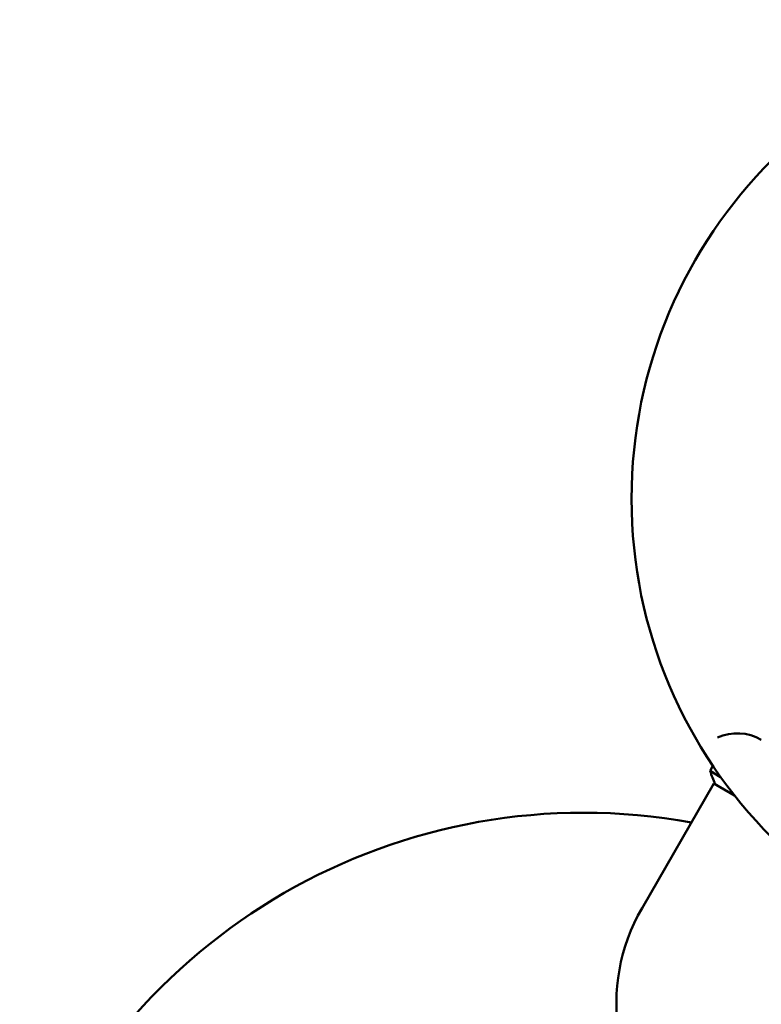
# Model space of a CAD drawing. Header units: millimetres. Extents: x 563 to 2732, y 83 to 2094.
# Tile 49 of 74: x 888 to 965, y 271 to 373. Entities that reach past the tile are written whole.
import ezdxf

# ---------------------------------------------------------------- set-up
doc = ezdxf.new("R2010")
doc.units = ezdxf.units.MM
doc.header["$LTSCALE"] = 10
doc.layers.add('Widoczne (ISO)', color=7, linetype='Continuous', lineweight=50)

msp = doc.modelspace()

# ---------------------------------------------------------------- linework, layer by layer
at = {"layer": 'Widoczne (ISO)'}
for p, q in [((959.79, 295.08), (960.09, 295.6)), ((960.89, 294.44), (959.79, 295.08)), ((952.69, 280.76), (960.19, 293.76)), ((962.34, 292.51), (960.19, 293.76))]:
    msp.add_line(p, q, dxfattribs=at)
msp.add_circle((1001.6, 323.48), 50, dxfattribs=at)
for centre, radius, start, end in [((962.64, 294.01), 5, 60, 114.4561), ((1006.98, 311.62), 50, 199.3225, 201.0169), ((946.6, 228.22), 62.5, 79.6334, 160.3666), ((946.6, 228.22), 62.5, 79.6334, 160.3666), ((946.6, 228.22), 62.5, 79.6334, 160.3666), ((946.6, 228.22), 62.5, 79.6334, 160.3666), ((946.6, 228.22), 62.5, 79.6334, 160.3666), ((946.6, 228.22), 62.5, 79.6334, 160.3666), ((946.6, 228.22), 62.5, 79.6334, 160.3666), ((946.6, 228.22), 62.5, 79.6334, 160.3666), ((970.01, 270.76), 20, 150, 227.8228)]:
    msp.add_arc(centre, radius, start, end, dxfattribs=at)

doc.saveas('drawing.dxf')
